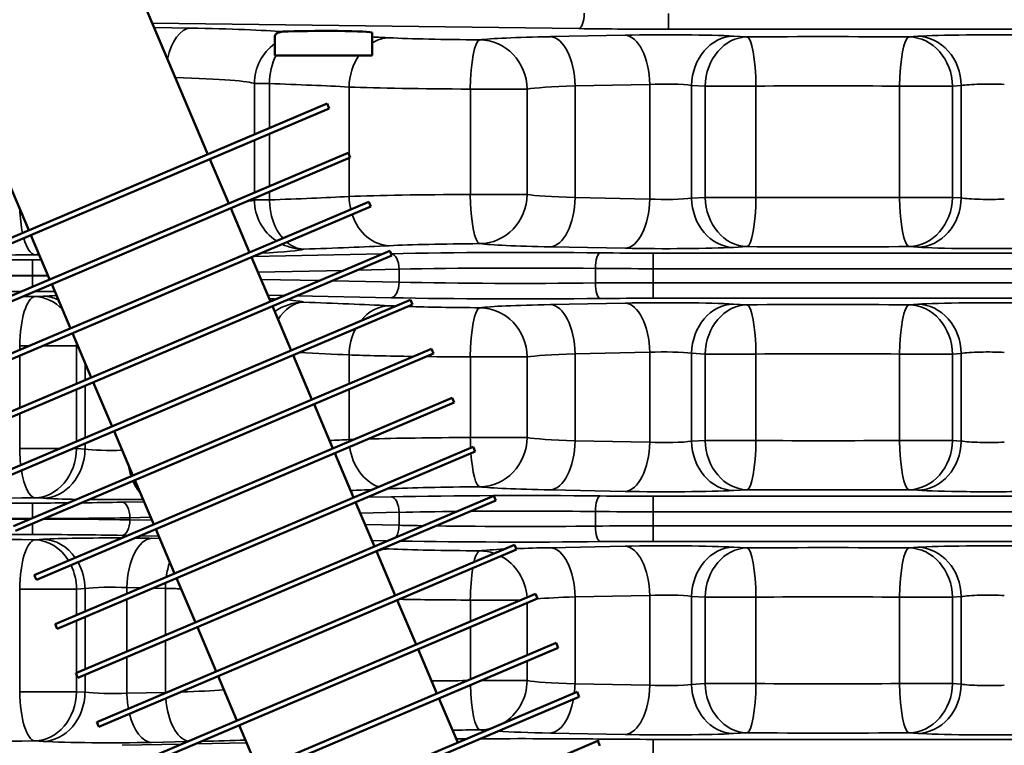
# Model space of a CAD drawing. Header units: inches. Extents: x 1 to 237, y 4 to 150.
# Tile 107 of 209: x 138.72 to 142.52, y 123.02 to 125.82. Entities that reach past the tile are written whole.
import ezdxf

# ---------------------------------------------------------------- set-up
doc = ezdxf.new("R2010")
doc.units = ezdxf.units.IN
doc.header["$LTSCALE"] = 7
doc.header["$MEASUREMENT"] = 0
for name, color, linetype, lineweight in [('Dimension (ANSI)', 7, 'Continuous', 25), ('Visible (ANSI)', 7, 'Continuous', 50), ('Visible Narrow (ANSI)', 7, 'Continuous', 35)]:
    doc.layers.add(name, color=color, linetype=linetype, lineweight=lineweight)
doc.styles.add('Dimension Text', font='tahoma.ttf')
doc.dimstyles.new('Dual Dimension', dxfattribs={"dimscale": 7, "dimtxt": 0.12, "dimasz": 0.098425, "dimexe": 0.125, "dimexo": 0.0625, "dimgap": 0.031496, "dimtad": 0, "dimtih": 1, "dimtoh": 1, "dimrnd": 1e-08, "dimzin": 4, "dimdsep": 46, "dimtxsty": 'Dimension Text', "dimcen": 0.09, "dimdle": 0.393701, "dimclrd": 256, "dimclre": 256, "dimclrt": 256, "dimadec": 0, "dimazin": 1, "dimtfac": 1, "dimtofl": 0, "dimtmove": 0, "dimatfit": 3, "dimfxl": 1, "dimtolj": 1, "dimtzin": 4, "dimlwd": -1, "dimlwe": -1, "dimarcsym": 0})

# ---------------------------------------------------------------- blocks, each defined once
blk = doc.blocks.new('*D12')
at = {"layer": 'Defpoints', "color": 0, "transparency": 16777216}
for p in [(154.0116, 137.5502), (154.0116, 123.2195), (119.8044, 114.4515)]:
    blk.add_point(p, dxfattribs=at)
at = {"layer": 'Dimension (ANSI)', "transparency": 16777216}
for p, q in [((119.8044, 114.889), (119.8044, 138.4252)), ((154.0116, 123.657), (154.0116, 138.4252)), ((120.4934, 137.5502), (132.9899, 137.5502)), ((153.3227, 137.5502), (140.8261, 137.5502))]:
    blk.add_line(p, q, dxfattribs=at)
for points in [[(120.4934, 137.665), (120.4934, 137.4354), (119.8044, 137.5502)], [(153.3227, 137.665), (153.3227, 137.4354), (154.0116, 137.5502)]]:
    blk.add_solid(points, dxfattribs=at)
at = {"layer": 'Dimension (ANSI)', "transparency": 16777216, "insert": (136.908, 137.5502), "char_height": 0.84, "attachment_point": 5, "style": 'Dimension Text'}
blk.add_mtext('\\A1;{\\H3.0x;(}\\S34.21^ 868.9 mm;{\\H3.0x;)}', dxfattribs=at)

msp = doc.modelspace()

# ---------------------------------------------------------------- linework, layer by layer
at = {"layer": 'Visible (ANSI)'}
for p, q in [((138.9882, 126.3891), (139.4489, 125.3037)), ((138.2978, 126.096), (138.7585, 125.0107)), ((139.7069, 125.685), (139.7069, 125.7598)), ((140.0819, 125.685), (140.0819, 125.7731)), ((139.7069, 125.685), (140.0819, 125.685)), ((138.2983, 124.8153), (139.9092, 125.4991)), ((139.9092, 125.4991), (139.917, 125.4807)), ((138.3061, 124.7969), (139.917, 125.4807)), ((138.3785, 124.6263), (139.9894, 125.3101)), ((139.9894, 125.3101), (139.9972, 125.2917)), ((138.3863, 124.6079), (139.9972, 125.2917)), ((139.4567, 125.2853), (139.5292, 125.1147)), ((138.4588, 124.4372), (140.0697, 125.121)), ((140.0697, 125.121), (140.0775, 125.1026)), ((138.4666, 124.4188), (140.0775, 125.1026)), ((139.537, 125.0963), (139.6094, 124.9257)), ((138.7664, 124.9923), (138.8388, 124.8217)), ((138.539, 124.2482), (140.1499, 124.932)), ((140.1499, 124.932), (140.1577, 124.9136)), ((138.5468, 124.2298), (140.1577, 124.9136)), ((139.6172, 124.9073), (139.6896, 124.7366)), ((138.8466, 124.8032), (138.919, 124.6326)), ((138.6193, 124.0592), (140.2301, 124.7429)), ((140.2301, 124.7429), (140.238, 124.7245)), ((138.6271, 124.0408), (140.238, 124.7245)), ((139.6975, 124.7182), (139.7699, 124.5476)), ((138.9268, 124.6142), (138.9993, 124.4436)), ((138.6995, 123.8701), (140.3104, 124.5539)), ((140.3104, 124.5539), (140.3182, 124.5355)), ((138.7073, 123.8517), (140.3182, 124.5355)), ((139.7777, 124.5292), (139.8501, 124.3585)), ((139.0071, 124.4252), (139.0795, 124.2545)), ((138.7797, 123.6811), (140.3906, 124.3649)), ((140.3906, 124.3649), (140.3984, 124.3464)), ((138.7876, 123.6627), (140.3984, 124.3464)), ((139.858, 124.3401), (139.9304, 124.1695)), ((139.0873, 124.2361), (139.1598, 124.0655)), ((138.86, 123.492), (140.4709, 124.1758)), ((140.4709, 124.1758), (140.4787, 124.1574)), ((138.8678, 123.4736), (140.4787, 124.1574)), ((139.9382, 124.1511), (140.0106, 123.9805)), ((139.1676, 124.0471), (139.24, 123.8764)), ((138.9402, 123.303), (140.5511, 123.9868)), ((140.5511, 123.9868), (140.5589, 123.9684)), ((138.9481, 123.2846), (140.5589, 123.9684)), ((140.0184, 123.962), (140.0909, 123.7914)), ((139.2478, 123.858), (139.3202, 123.6874)), ((139.0205, 123.114), (140.6314, 123.7977)), ((140.6314, 123.7977), (140.6392, 123.7793)), ((139.0283, 123.0955), (140.6392, 123.7793)), ((140.0987, 123.773), (140.1711, 123.6024)), ((138.7797, 123.6811), (138.7876, 123.6627)), ((139.3281, 123.669), (139.4005, 123.4984)), ((139.1007, 122.9249), (140.7116, 123.6087)), ((140.7116, 123.6087), (140.7194, 123.5903)), ((139.1085, 122.9065), (140.7194, 123.5903)), ((140.1789, 123.584), (140.2514, 123.4133)), ((138.86, 123.492), (138.8678, 123.4736)), ((139.4083, 123.4799), (139.4807, 123.3093)), ((139.181, 122.7359), (140.7919, 123.4196)), ((139.1888, 122.7175), (140.7997, 123.4012)), ((140.7919, 123.4196), (140.7997, 123.4012)), ((140.2592, 123.3949), (140.3316, 123.2243)), ((138.9402, 123.303), (138.9481, 123.2846)), ((139.4885, 123.2909), (139.561, 123.1203)), ((139.2612, 122.5468), (140.8721, 123.2306)), ((139.269, 122.5284), (140.8799, 123.2122)), ((140.8721, 123.2306), (140.8799, 123.2122)), ((140.3394, 123.2059), (140.4118, 123.0352)), ((139.0205, 123.114), (139.0283, 123.0955)), ((139.5688, 123.1019), (139.6412, 122.9312)), ((139.3415, 122.3578), (140.9523, 123.0416)), ((140.9523, 123.0416), (140.9602, 123.0231))]:
    msp.add_line(p, q, dxfattribs=at)
msp.add_ellipse((139.8944, 125.7731), major_axis=(0.1875, 0), ratio=0.034921, start_param=0, end_param=2.543026, dxfattribs=at)
msp.add_open_spline([(139.7069, 125.7598), (139.7069, 125.76), (139.7069, 125.7602), (139.7073, 125.7639), (139.7112, 125.7685), (139.7236, 125.7744), (139.7307, 125.7763), (139.7395, 125.7768)], degree=3, knots=[-0.2880915, -0.2880915, -0.2880915, -0.2880915, -0.2793785, -0.2793785, -0.1182034, -0.1182034, 0, 0, 0, 0], dxfattribs=at)
at = {"layer": 'Visible Narrow (ANSI)'}
for p, q in [((141.2244, 125.7862), (141.2244, 125.8462)), ((139.2343, 125.8093), (140.879, 125.7884)), ((139.3805, 125.7905), (139.2411, 125.7933)), ((141.057, 125.7633), (140.7691, 125.7575)), ((141.2244, 125.7862), (143.6182, 125.7862)), ((141.5273, 125.7567), (141.4749, 125.7596)), ((142.1854, 125.7588), (142.1515, 125.7566)), ((139.628, 125.5766), (139.6859, 125.5766)), ((139.628, 125.5766), (139.628, 125.3798)), ((139.6859, 125.4044), (139.6859, 125.5766)), ((140.8641, 125.5676), (141.152, 125.5734)), ((140.8641, 125.5676), (140.8641, 125.137)), ((141.152, 125.5734), (141.152, 125.1312)), ((141.3137, 125.5697), (141.3662, 125.5668)), ((141.3137, 125.1348), (141.3137, 125.5697)), ((141.3662, 125.5668), (141.5616, 125.5668)), ((141.3662, 125.5668), (141.3662, 125.1377)), ((141.5616, 125.1377), (141.5616, 125.5668)), ((142.1155, 125.5667), (142.3192, 125.5667)), ((142.1155, 125.5667), (142.1155, 125.1378)), ((142.3192, 125.5667), (142.3531, 125.5689)), ((142.3192, 125.1378), (142.3192, 125.5667)), ((142.3531, 125.5689), (142.3531, 125.1356)), ((139.9932, 125.5632), (139.9932, 125.3011)), ((140.4606, 125.5554), (140.6796, 125.5554)), ((140.4606, 125.5554), (140.4606, 125.1491)), ((140.6796, 125.1491), (140.6796, 125.5554)), ((139.6859, 125.1813), (139.6859, 125.3826)), ((139.628, 125.358), (139.628, 125.1567)), ((139.9932, 125.29), (139.9932, 125.1413)), ((139.6859, 125.1279), (139.6859, 125.1595)), ((140.6796, 125.1491), (140.4606, 125.1491)), ((139.628, 125.1349), (139.628, 125.1279)), ((139.6859, 125.1279), (139.628, 125.1279)), ((141.152, 125.1312), (140.8641, 125.137)), ((141.3662, 125.1377), (141.3137, 125.1348)), ((141.5616, 125.1377), (141.3662, 125.1377)), ((142.3192, 125.1378), (142.1155, 125.1378)), ((142.3531, 125.1356), (142.3192, 125.1378)), ((140.1215, 124.9199), (139.6234, 124.9099)), ((140.1558, 124.9206), (140.1547, 124.9206)), ((140.7691, 124.9471), (141.057, 124.9413)), ((141.1658, 124.9227), (141.1658, 124.8627)), ((143.3812, 124.9227), (141.1658, 124.9227)), ((141.4749, 124.9449), (141.5273, 124.9479)), ((142.1515, 124.948), (142.1854, 124.9457)), ((138.7733, 124.8965), (138.5406, 124.8965)), ((138.7733, 124.8965), (138.7733, 124.8365)), ((138.7816, 124.9165), (138.7989, 124.9155)), ((139.6417, 124.8497), (139.9717, 124.8563)), ((140.0254, 124.8574), (140.1858, 124.8607)), ((140.1858, 124.8607), (140.1858, 124.8108)), ((140.943, 124.8638), (140.943, 124.8076)), ((141.1658, 124.8627), (143.3812, 124.8627)), ((141.1658, 124.8087), (141.1658, 124.8627)), ((138.7733, 124.8349), (138.3956, 124.8349)), ((138.3994, 124.8365), (138.7733, 124.8365)), ((138.7733, 124.8365), (138.7733, 124.8349)), ((138.7733, 124.7939), (138.7733, 124.8349)), ((139.8789, 124.8169), (139.6536, 124.8215)), ((140.1858, 124.8108), (139.9277, 124.816)), ((141.1658, 124.7487), (141.1658, 124.8087)), ((143.3812, 124.8087), (141.1658, 124.8087)), ((137.0718, 124.7749), (138.7287, 124.7749)), ((138.8139, 124.7567), (138.7816, 124.7549)), ((139.6796, 124.7604), (139.7426, 124.7591)), ((139.7915, 124.7581), (140.1558, 124.7508)), ((141.057, 124.7301), (140.7691, 124.7243)), ((141.1658, 124.7487), (143.3812, 124.7487)), ((141.5273, 124.7236), (141.4749, 124.7265)), ((142.1854, 124.7257), (142.1515, 124.7235)), ((138.7233, 124.565), (138.7598, 124.565)), ((138.7233, 124.565), (138.7233, 124.5495)), ((138.811, 124.565), (138.9427, 124.565)), ((138.9427, 124.565), (138.9476, 124.5653)), ((138.9427, 124.4196), (138.9427, 124.565)), ((140.8641, 124.5344), (141.152, 124.5402)), ((141.152, 124.5402), (141.152, 124.1937)), ((138.7233, 124.5278), (138.7233, 124.3264)), ((139.9932, 124.5301), (139.9932, 124.4193)), ((140.4606, 124.5223), (140.6796, 124.5223)), ((140.4606, 124.5223), (140.4606, 124.2116)), ((140.6796, 124.2116), (140.6796, 124.5223)), ((140.8641, 124.5344), (140.8641, 124.1995)), ((141.3137, 124.5366), (141.3662, 124.5337)), ((141.3137, 124.1973), (141.3137, 124.5366)), ((141.3662, 124.5337), (141.5616, 124.5337)), ((141.3662, 124.5337), (141.3662, 124.2002)), ((141.5616, 124.2002), (141.5616, 124.5337)), ((142.1155, 124.5336), (142.3192, 124.5336)), ((142.1155, 124.5336), (142.1155, 124.2003)), ((142.3192, 124.5336), (142.3531, 124.5358)), ((142.3192, 124.2003), (142.3192, 124.5336)), ((142.3531, 124.5358), (142.3531, 124.1981)), ((138.9751, 124.5006), (138.9751, 124.4333)), ((138.9427, 124.1965), (138.9427, 124.3978)), ((138.9751, 124.4116), (138.9751, 124.2102)), ((139.9932, 124.3975), (139.9932, 124.2038)), ((138.7233, 124.3047), (138.7233, 124.1689)), ((140.6796, 124.2116), (140.4606, 124.2116)), ((141.152, 124.1937), (140.8641, 124.1995)), ((141.3662, 124.2002), (141.3137, 124.1973)), ((141.5616, 124.2002), (141.3662, 124.2002)), ((142.3192, 124.2003), (142.1155, 124.2003)), ((142.3531, 124.1981), (142.3192, 124.2003)), ((138.8777, 124.1689), (138.7233, 124.1689)), ((138.9427, 124.1689), (138.9289, 124.1689)), ((138.9427, 124.1689), (138.9427, 124.1747)), ((138.9751, 124.1671), (138.9427, 124.1689)), ((138.9751, 124.1885), (138.9751, 124.1671)), ((140.7691, 124.0096), (141.057, 124.0038)), ((141.4749, 124.0074), (141.5273, 124.0104)), ((142.1515, 124.0105), (142.1854, 124.0082)), ((138.7816, 123.979), (138.8139, 123.9772)), ((140.1558, 123.9831), (140.0637, 123.9813)), ((141.1658, 123.9852), (141.1658, 123.9252)), ((143.3812, 123.9852), (141.1658, 123.9852)), ((138.7733, 123.959), (137.0718, 123.959)), ((138.7733, 123.959), (138.7733, 123.9014)), ((139.2029, 123.9639), (139.1183, 123.9622)), ((137.0718, 123.899), (138.7676, 123.899)), ((138.7638, 123.8974), (137.0718, 123.8974)), ((139.1483, 123.9022), (139.2284, 123.9039)), ((139.1483, 123.8942), (139.1483, 123.9022)), ((139.2332, 123.8925), (139.1483, 123.8942)), ((140.0362, 123.9201), (140.1858, 123.9232)), ((140.1858, 123.9232), (140.1858, 123.8733)), ((140.943, 123.9263), (140.943, 123.8701)), ((141.1658, 123.9252), (143.3812, 123.9252)), ((141.1658, 123.8712), (141.1658, 123.9252)), ((138.7733, 123.8374), (138.7733, 123.8797)), ((140.1858, 123.8733), (140.055, 123.8759)), ((141.1658, 123.8112), (141.1658, 123.8712)), ((143.3812, 123.8712), (141.1658, 123.8712)), ((137.0718, 123.8374), (138.7733, 123.8374)), ((138.8139, 123.8192), (138.7816, 123.8174)), ((139.1183, 123.8342), (139.1395, 123.8338)), ((139.1884, 123.8328), (139.2591, 123.8314)), ((139.263, 123.8222), (139.2318, 123.8229)), ((140.0809, 123.8148), (140.143, 123.8135)), ((141.057, 123.7926), (140.7691, 123.7868)), ((141.1658, 123.8112), (143.3812, 123.8112)), ((141.5273, 123.7861), (141.4749, 123.789)), ((142.1854, 123.7882), (142.1515, 123.786)), ((138.9427, 123.6275), (138.9751, 123.6293)), ((138.9751, 123.6293), (138.9751, 123.5409)), ((139.1368, 123.633), (139.1895, 123.6319)), ((139.1368, 123.6096), (139.1368, 123.633)), ((139.2384, 123.6309), (139.2855, 123.63)), ((139.2855, 123.63), (139.2855, 123.4495)), ((138.7233, 123.6275), (138.9427, 123.6275)), ((138.7233, 123.6275), (138.7233, 123.2314)), ((138.9427, 123.5271), (138.9427, 123.6275)), ((140.8641, 123.5969), (141.152, 123.6027)), ((140.8641, 123.5969), (140.8641, 123.262)), ((141.152, 123.6027), (141.152, 123.2562)), ((141.3137, 123.5991), (141.3662, 123.5962)), ((141.3137, 123.2598), (141.3137, 123.5991)), ((141.3662, 123.5962), (141.5616, 123.5962)), ((141.3662, 123.5962), (141.3662, 123.2627)), ((141.5616, 123.2627), (141.5616, 123.5962)), ((142.1155, 123.5961), (142.3192, 123.5961)), ((142.1155, 123.5961), (142.1155, 123.2628)), ((142.3192, 123.5961), (142.3531, 123.5983)), ((142.3192, 123.2628), (142.3192, 123.5961)), ((142.3531, 123.5983), (142.3531, 123.2606)), ((139.1368, 123.3864), (139.1368, 123.5878)), ((140.4606, 123.5848), (140.6553, 123.5848)), ((140.4606, 123.5848), (140.4606, 123.5021)), ((140.6796, 123.372), (140.6796, 123.5734)), ((138.9751, 123.5192), (138.9751, 123.3178)), ((138.9427, 123.304), (138.9427, 123.5054)), ((140.4606, 123.4804), (140.4606, 123.279)), ((139.2855, 123.4278), (139.2855, 123.2289)), ((139.1368, 123.2259), (139.1368, 123.3647)), ((140.6796, 123.2741), (140.6796, 123.3503)), ((138.9427, 123.2314), (138.9427, 123.2972)), ((138.9751, 123.2961), (138.9751, 123.2296)), ((140.6796, 123.2741), (140.5003, 123.2741)), ((141.152, 123.2562), (140.8641, 123.262)), ((141.3662, 123.2627), (141.3137, 123.2598)), ((141.5616, 123.2627), (141.3662, 123.2627)), ((142.3192, 123.2628), (142.1155, 123.2628)), ((142.3531, 123.2606), (142.3192, 123.2628)), ((138.9427, 123.2314), (138.7233, 123.2314)), ((138.9751, 123.2296), (138.9427, 123.2314)), ((139.2855, 123.2289), (139.1368, 123.2259)), ((140.7691, 123.0721), (141.057, 123.0663)), ((141.4749, 123.0699), (141.5273, 123.0729)), ((142.1515, 123.073), (142.1854, 123.0707)), ((138.7816, 123.0415), (138.8139, 123.0397)), ((139.3467, 123.0293), (139.1183, 123.0247)), ((139.2318, 123.036), (139.3691, 123.0388)), ((139.5974, 123.0344), (139.4004, 123.0304)), ((141.1658, 123.0477), (141.1658, 122.9877)), ((143.3812, 123.0477), (141.1658, 123.0477))]:
    msp.add_line(p, q, dxfattribs=at)
for centre, major_axis, ratio, start_param, end_param in [((140.879, 125.8483), (-0.0008, -0.06), 0.341996, 0.037147, 1.575143), ((139.3805, 125.6006), (0.0038, 0.19), 0.499924, 0.040307, 1.203852), ((138.9405, 125.7639), (-0.88, 0), 0.034921, 3.57395, 4.18879), ((137.9569, 125.6986), (-2.69, 0), 0.034921, 3.760494, 3.801641), ((141.0641, 125.7396), (-0.59, 0), 0.034921, 5.235988, 6.004144), ((140.7691, 125.5676), (-0.0038, 0.19), 0.499924, 4.70231, 6.242878), ((141.2244, 125.8215), (1.01, 0), 0.034921, 4.363323, 4.712389), ((141.212, 125.7539), (-0.31, 0), 0.034921, 3.700098, 5.235988), ((141.057, 125.5734), (-0.0038, 0.19), 0.499924, 4.70231, 6.242878), ((141.4749, 125.5697), (0.0106, 0.1897), 0.847676, 0.065832, 1.618133), ((141.5273, 125.5668), (0.0106, 0.1897), 0.847676, 0.065832, 1.618133), ((141.8319, 125.6986), (-1.69, 0), 0.034921, 4.522165, 4.893608), ((141.5273, 125.5668), (-0.0012, 0.19), 0.180226, 4.711236, 6.247697), ((142.1515, 125.5667), (0.0013, 0.19), 0.189075, 0.035548, 1.572068), ((142.1515, 125.5667), (-0.0125, 0.1896), 0.882528, 4.654492, 6.208904), ((142.4591, 125.7537), (-0.31, 0), 0.034921, 4.18879, 5.794493), ((142.1854, 125.5689), (-0.0125, 0.1896), 0.882528, 4.654492, 6.208904), ((139.8173, 125.5766), (0.0723, 0.1757), 0.995821, 1.014865, 1.959942), ((140.148, 125.5632), (0.0093, 0.1898), 0.814187, 0.060145, 0.500983), ((140.6041, 125.7645), (-0.56, 0), 0.034921, 0.618902, 1.378278), ((140.4969, 125.5554), (0.0013, 0.19), 0.191327, 0.035564, 1.572099), ((140.4969, 125.5554), (-0.023, 0.1886), 0.960779, 4.59582, 6.157004), ((139.8173, 125.5766), (0.0063, 0.1899), 0.691408, 0.986847, 1.593912), ((139.8173, 125.5766), (-0.0063, -0.1899), 0.691408, 4.12844, 4.735504), ((140.148, 125.5632), (0.0093, 0.1898), 0.814187, 0.915125, 1.610694), ((138.9405, 125.574), (0.69, 0), 0.044537, 0.084602, 0.982587), ((137.9569, 125.5088), (2.5, 0), 0.037575, 0.618902, 0.807082), ((141.0641, 125.5497), (0.4, 0), 0.051508, 2.094395, 2.862551), ((141.212, 125.564), (0.12, 0), 0.090212, 0.558505, 2.094395), ((141.8319, 125.5088), (1.5, 0), 0.039344, 1.380572, 1.752016), ((142.4591, 125.5639), (0.12, 0), 0.090212, 1.047198, 2.6529), ((140.6041, 125.5746), (0.75, 0), 0.026074, 3.760494, 4.519871), ((140.6041, 125.13), (-0.75, 0), 0.026074, 4.904907, 5.664284), ((140.4969, 125.1491), (0.0013, -0.19), 0.191327, 4.711087, 6.247621), ((140.4969, 125.1491), (-0.023, -0.1886), 0.960779, 0.126182, 1.687365), ((141.0641, 125.1548), (-0.4, 0), 0.051508, 0.279042, 1.047198), ((138.9405, 125.1305), (-0.69, 0), 0.044537, 2.817749, 3.05699), ((139.8173, 125.1279), (-0.0723, 0.1757), 0.995821, 1.18165, 2.166801), ((137.9569, 125.1958), (-2.5, 0), 0.037575, 2.334511, 2.522691), ((139.8173, 125.1279), (-0.0063, 0.1899), 0.691408, 1.547681, 2.440336), ((139.8173, 125.1279), (0.0063, -0.1899), 0.691408, 4.689274, 5.581929), ((139.8173, 125.1279), (-0.0063, 0.1899), 0.691408, 1.547681, 2.440336), ((139.8173, 125.1279), (0.0063, -0.1899), 0.691408, 4.689274, 5.581929), ((140.148, 125.1413), (0.0093, -0.1898), 0.814187, 4.672492, 4.93917), ((140.7691, 125.137), (-0.0038, -0.19), 0.499924, 0.040307, 1.580875), ((141.057, 125.1312), (-0.0038, -0.19), 0.499924, 0.040307, 1.580875), ((141.212, 125.1406), (-0.12, 0), 0.090212, 1.047198, 2.583087), ((141.4749, 125.1348), (0.0106, -0.1897), 0.847676, 4.665052, 6.217353), ((141.5273, 125.1377), (0.0106, -0.1897), 0.847676, 4.665052, 6.217353), ((141.5273, 125.1377), (-0.0012, -0.19), 0.180226, 0.035488, 1.57195), ((141.8319, 125.1958), (-1.5, 0), 0.039344, 1.389577, 1.76102), ((142.1515, 125.1378), (0.0013, -0.19), 0.189075, 4.711118, 6.247637), ((142.1515, 125.1378), (-0.0125, -0.1896), 0.882528, 0.074282, 1.628693), ((142.1854, 125.1356), (-0.0125, -0.1896), 0.882528, 0.074282, 1.628693), ((142.4591, 125.1407), (-0.12, 0), 0.090212, 0.488692, 2.094395), ((138.7816, 125.1064), (-0.0021, 0.19), 0.306548, 1.637848, 2.159022), ((140.148, 125.1413), (0.0093, -0.1898), 0.814187, 5.046671, 6.22304), ((138.7816, 125.1064), (0.0021, -0.19), 0.306548, 5.431453, 6.246512), ((139.8173, 125.1279), (0.0723, -0.1757), 0.995821, 5.440866, 5.89109), ((139.8173, 125.1279), (0.0063, -0.1899), 0.691408, 5.722136, 6.23486), ((139.8173, 125.1279), (0.0063, -0.1899), 0.691408, 5.722136, 6.23486), ((139.8173, 125.1279), (0.0063, -0.1899), 0.691408, 5.722136, 6.23486), ((139.8173, 125.1279), (0.0063, -0.1899), 0.691408, 5.722136, 6.23486), ((140.6041, 124.9401), (0.56, 0), 0.034921, 1.763315, 2.522691), ((141.0641, 124.9649), (0.59, 0), 0.034921, 3.420634, 4.18879), ((138.9405, 124.9407), (0.88, 0), 0.034921, 5.656928, 6.198583), ((137.9569, 125.0059), (2.69, 0), 0.034921, 5.476104, 5.664284), ((140.6608, 124.8901), (-1.01, 0), 0.034921, 4.410754, 5.235988), ((140.1558, 124.8607), (-0.0012, 0.06), 0.499924, 4.70231, 6.242878), ((140.9608, 124.8638), (0.0007, 0.06), 0.297065, 0.036558, 1.574024), ((141.1658, 124.9468), (-0.69, 0), 0.034921, 1.269162, 1.570796), ((141.212, 124.9507), (0.31, 0), 0.034921, 4.18879, 5.72468), ((141.8319, 125.0059), (1.69, 0), 0.034921, 4.53117, 4.902613), ((142.4591, 124.9508), (0.31, 0), 0.034921, 3.630285, 5.235988), ((137.9569, 125.0059), (2.69, 0), 0.034921, 4.947374, 5.023972), ((138.7733, 124.9206), (-0.69, 0), 0.034921, 1.570796, 1.619672), ((138.7816, 125.1064), (-0.0106, -0.1897), 0.847676, 0.065832, 0.167678), ((140.9608, 124.8638), (0.0007, 0.06), 0.297065, 1.04923, 1.049509), ((140.9608, 124.8638), (0.0007, 0.06), 0.297065, 0.886018, 0.886243), ((140.6608, 124.8301), (0.95, 0), 0.037126, 1.269162, 2.094395), ((141.1658, 124.8868), (0.75, 0), 0.032127, 4.410754, 4.712389), ((138.7733, 124.8606), (0.75, 0), 0.032127, 4.712389, 4.79133), ((138.7733, 124.8108), (-0.75, 0), 0.032127, 4.632444, 4.712389), ((140.1558, 124.8108), (-0.0012, -0.06), 0.499924, 0.040307, 1.580875), ((140.6608, 124.8413), (-0.95, 0), 0.037126, 1.047198, 1.872431), ((141.1658, 124.7846), (-0.75, 0), 0.032127, 4.712389, 5.014023), ((140.9608, 124.8076), (0.0007, -0.06), 0.297065, 4.709161, 6.246628), ((138.7733, 124.7508), (0.69, 0), 0.034921, 1.446719, 1.561243), ((138.7816, 124.565), (0.0021, 0.19), 0.306548, 0.036673, 1.574244), ((137.9569, 124.6655), (-2.69, 0), 0.034921, 4.400806, 4.419349), ((138.7816, 124.565), (-0.0106, 0.1897), 0.847676, 5.493379, 6.217353), ((139.0768, 124.751), (-0.31, 0), 0.034921, 5.462881, 5.72468), ((138.8139, 124.5668), (-0.0106, 0.1897), 0.847676, 5.846369, 6.217353), ((138.9405, 124.7308), (-0.88, 0), 0.034921, 3.64616, 3.703476), ((139.8173, 124.5435), (0.0723, 0.1757), 0.995821, 0.392095, 1.017869), ((139.8173, 124.5435), (0.0063, 0.1899), 0.691408, 0.048325, 0.889027), ((139.8173, 124.5435), (0.0063, 0.1899), 0.691408, 0.048325, 0.889027), ((139.8173, 124.5435), (0.0063, 0.1899), 0.691408, 0.048325, 0.889027), ((139.8173, 124.5435), (0.0063, 0.1899), 0.691408, 0.048325, 0.889027), ((138.9405, 124.7308), (-0.88, 0), 0.034921, 3.226195, 3.53127), ((137.9569, 124.6655), (-2.69, 0), 0.034921, 3.760494, 3.948674), ((140.6608, 124.7813), (1.01, 0), 0.034921, 4.18879, 5.014023), ((140.9608, 124.8076), (0.0007, -0.06), 0.297065, 5.558538, 5.722217), ((141.1658, 124.7246), (0.69, 0), 0.034921, 1.570796, 1.872431), ((141.212, 124.7207), (-0.31, 0), 0.034921, 3.700098, 5.235988), ((141.057, 124.5402), (-0.0038, 0.19), 0.499924, 4.70231, 6.242878), ((142.4591, 124.7206), (-0.31, 0), 0.034921, 4.18879, 5.794493), ((140.148, 124.5301), (0.0093, 0.1898), 0.814187, 0.060145, 0.846274), ((140.6041, 124.7313), (-0.56, 0), 0.034921, 0.618902, 0.693316), ((140.6041, 124.7313), (-0.56, 0), 0.034921, 0.816082, 1.378278), ((140.4969, 124.5223), (0.0013, 0.19), 0.191327, 0.035564, 1.572099), ((141.0641, 124.7065), (-0.59, 0), 0.034921, 5.235988, 6.004144), ((140.4969, 124.5223), (-0.023, 0.1886), 0.960779, 4.59582, 6.157004), ((140.7691, 124.5344), (-0.0038, 0.19), 0.499924, 4.70231, 6.242878), ((141.4749, 124.5366), (0.0106, 0.1897), 0.847676, 0.065832, 1.618133), ((141.5273, 124.5337), (0.0106, 0.1897), 0.847676, 0.065832, 1.618133), ((141.8319, 124.6655), (-1.69, 0), 0.034921, 4.522165, 4.893608), ((141.5273, 124.5337), (-0.0012, 0.19), 0.180226, 4.711236, 6.247697), ((142.1515, 124.5336), (0.0013, 0.19), 0.189075, 0.035548, 1.572068), ((142.1515, 124.5336), (-0.0125, 0.1896), 0.882528, 4.654492, 6.208904), ((142.1854, 124.5358), (-0.0125, 0.1896), 0.882528, 4.654492, 6.208904), ((140.148, 124.5301), (0.0093, 0.1898), 0.814187, 1.047636, 1.610694), ((138.7816, 124.565), (0.0106, -0.1897), 0.847676, 1.523459, 1.593121), ((141.212, 124.5309), (0.12, 0), 0.090212, 0.558505, 2.094395), ((142.4591, 124.5307), (0.12, 0), 0.090212, 1.047198, 2.6529), ((137.9569, 124.4756), (2.5, 0), 0.037575, 0.618902, 0.741248), ((140.6041, 124.5415), (0.75, 0), 0.026074, 3.760494, 4.206692), ((140.6041, 124.5415), (0.75, 0), 0.026074, 4.280896, 4.519871), ((141.0641, 124.5166), (0.4, 0), 0.051508, 2.094395, 2.862551), ((141.8319, 124.4756), (1.5, 0), 0.039344, 1.380572, 1.752016), ((137.9569, 124.2583), (-2.5, 0), 0.037575, 2.472213, 2.522691), ((140.6041, 124.1925), (-0.75, 0), 0.026074, 5.620534, 5.664284), ((140.148, 124.2038), (0.0093, -0.1898), 0.814187, 4.672492, 4.712178), ((140.6041, 124.1925), (-0.75, 0), 0.026074, 4.904907, 5.508954), ((140.4969, 124.2116), (-0.0013, 0.19), 0.191327, 1.569494, 1.780248), ((140.4969, 124.2116), (-0.023, -0.1886), 0.960779, 0.126182, 1.687365), ((141.0641, 124.2173), (-0.4, 0), 0.051508, 0.279042, 1.047198), ((140.7691, 124.1995), (-0.0038, -0.19), 0.499924, 0.040307, 1.580875), ((141.5273, 124.2002), (0.0106, -0.1897), 0.847676, 4.665052, 6.217353), ((141.5273, 124.2002), (-0.0012, -0.19), 0.180226, 0.035488, 1.57195), ((141.8319, 124.2583), (-1.5, 0), 0.039344, 1.389577, 1.76102), ((142.1515, 124.2003), (0.0013, -0.19), 0.189075, 4.711118, 6.247637), ((142.1515, 124.2003), (-0.0125, -0.1896), 0.882528, 0.074282, 1.628693), ((142.1854, 124.1981), (-0.0125, -0.1896), 0.882528, 0.074282, 1.628693), ((142.4591, 124.2032), (-0.12, 0), 0.090212, 0.488692, 2.094395), ((138.7816, 124.1689), (-0.0021, 0.19), 0.306548, 1.567349, 1.909989), ((138.7816, 124.1689), (-0.0106, -0.1897), 0.847676, 0.065832, 1.618133), ((138.8139, 124.1671), (-0.0106, -0.1897), 0.847676, 0.065832, 1.618133), ((139.0768, 124.1728), (-0.12, 0), 0.090212, 0.558505, 1.92546), ((140.148, 124.2038), (0.0093, -0.1898), 0.814187, 4.822738, 5.958152), ((141.057, 124.1937), (-0.0038, -0.19), 0.499924, 0.040307, 1.580875), ((141.212, 124.2031), (-0.12, 0), 0.090212, 1.047198, 2.583087), ((141.4749, 124.1973), (0.0106, -0.1897), 0.847676, 4.665052, 6.217353), ((140.4969, 124.2116), (0.0013, -0.19), 0.191327, 5.037607, 6.247621), ((138.7816, 124.1689), (0.0021, -0.19), 0.306548, 5.168897, 6.246512), ((139.2318, 124.1634), (0.0038, -0.19), 0.499924, 5.00055, 5.262081), ((139.2318, 124.1634), (0.0038, -0.19), 0.499924, 5.383539, 5.77601), ((137.9569, 124.0684), (2.69, 0), 0.034921, 5.574517, 5.623303), ((137.9569, 124.0684), (2.69, 0), 0.034921, 5.65901, 5.664284), ((140.148, 124.2038), (0.0093, -0.1898), 0.814187, 6.180832, 6.22304), ((140.6041, 124.0026), (0.56, 0), 0.034921, 1.763315, 2.522691), ((141.0641, 124.0274), (0.59, 0), 0.034921, 3.420634, 4.18879), ((141.8319, 124.0684), (1.69, 0), 0.034921, 4.53117, 4.902613), ((142.4591, 124.0133), (0.31, 0), 0.034921, 3.630285, 5.235988), ((137.9569, 124.0684), (2.69, 0), 0.034921, 4.400806, 5.023972), ((139.0768, 123.9829), (0.31, 0), 0.034921, 3.700098, 4.263384), ((139.0768, 123.9829), (0.31, 0), 0.034921, 4.434881, 5.117537), ((140.6608, 123.9526), (-1.01, 0), 0.034921, 4.410754, 5.235988), ((140.1558, 123.9232), (-0.0012, 0.06), 0.499924, 4.70231, 6.242878), ((140.9608, 123.9263), (0.0007, 0.06), 0.297065, 0.036558, 1.574024), ((141.1658, 124.0093), (-0.69, 0), 0.034921, 1.269162, 1.570796), ((141.212, 124.0132), (0.31, 0), 0.034921, 4.18879, 5.72468), ((138.7733, 123.9831), (-0.69, 0), 0.034921, 1.570796, 1.770179), ((138.7733, 123.9831), (-0.69, 0), 0.034921, 1.848097, 2.094395), ((139.1183, 123.9022), (-0.0012, 0.06), 0.499924, 4.70231, 6.242878), ((140.9608, 123.9263), (0.0007, 0.06), 0.297065, 1.050359, 1.050691), ((140.9608, 123.9263), (0.0007, 0.06), 0.297065, 0.885065, 0.885333), ((138.7733, 123.8733), (-0.75, 0), 0.032127, 4.18879, 4.656943), ((138.7733, 123.9231), (0.75, 0), 0.032127, 4.773181, 5.235988), ((139.1183, 123.8942), (-0.0012, -0.06), 0.499924, 0.040307, 1.580875), ((140.6608, 123.8926), (0.95, 0), 0.037126, 1.838572, 2.094395), ((140.6608, 123.8926), (0.95, 0), 0.037126, 1.269162, 1.781892), ((141.1658, 123.9493), (0.75, 0), 0.032127, 4.410754, 4.712389), ((140.1558, 123.8733), (-0.0012, -0.06), 0.499924, 0.692503, 1.580875), ((140.6608, 123.9038), (-0.95, 0), 0.037126, 1.047198, 1.15784), ((140.6608, 123.9038), (-0.95, 0), 0.037126, 1.213991, 1.872431), ((141.1658, 123.8471), (-0.75, 0), 0.032127, 4.712389, 5.014023), ((140.9608, 123.8701), (0.0007, -0.06), 0.297065, 4.709161, 6.246628), ((137.9569, 123.728), (-2.69, 0), 0.034921, 4.400806, 5.023972), ((138.7733, 123.8133), (0.69, 0), 0.034921, 1.047198, 1.570796), ((139.0768, 123.8135), (-0.31, 0), 0.034921, 4.58255, 5.72468), ((138.8139, 123.6293), (-0.0106, 0.1897), 0.847676, 5.34099, 6.217353), ((139.2318, 123.633), (0.0038, 0.19), 0.499924, 0.040307, 1.580875), ((139.0768, 123.8135), (-0.31, 0), 0.034921, 4.18879, 4.416379), ((140.9608, 123.8701), (0.0007, -0.06), 0.297065, 5.557569, 5.723419), ((138.7816, 123.6275), (0.0021, 0.19), 0.306548, 0.036673, 1.574244), ((138.7816, 123.6275), (-0.0106, 0.1897), 0.847676, 5.279438, 6.217353), ((140.148, 123.5926), (0.0093, 0.1898), 0.814187, 0.060145, 0.380219), ((137.9569, 123.728), (-2.69, 0), 0.034921, 3.760494, 3.775803), ((140.6041, 123.7938), (-0.56, 0), 0.034921, 0.618902, 1.378278), ((140.6608, 123.8438), (1.01, 0), 0.034921, 4.22968, 5.014023), ((141.0641, 123.769), (-0.59, 0), 0.034921, 5.637711, 6.004144), ((141.0641, 123.769), (-0.59, 0), 0.034921, 5.235988, 5.520579), ((140.7691, 123.5969), (-0.0038, 0.19), 0.499924, 4.70231, 6.242878), ((141.1658, 123.7871), (0.69, 0), 0.034921, 1.570796, 1.872431), ((141.212, 123.7832), (-0.31, 0), 0.034921, 3.700098, 5.235988), ((141.057, 123.6027), (-0.0038, 0.19), 0.499924, 4.70231, 6.242878), ((141.4749, 123.5991), (0.0106, 0.1897), 0.847676, 0.065832, 1.618133), ((141.5273, 123.5962), (0.0106, 0.1897), 0.847676, 0.065832, 1.618133), ((141.8319, 123.728), (-1.69, 0), 0.034921, 4.522165, 4.893608), ((141.5273, 123.5962), (-0.0012, 0.19), 0.180226, 4.711236, 6.247697), ((142.1515, 123.5961), (0.0013, 0.19), 0.189075, 0.035548, 1.572068), ((142.1515, 123.5961), (-0.0125, 0.1896), 0.882528, 4.654492, 6.208904), ((142.4591, 123.7831), (-0.31, 0), 0.034921, 4.18879, 5.794493), ((142.1854, 123.5983), (-0.0125, 0.1896), 0.882528, 4.654492, 6.208904), ((140.4969, 123.5848), (0.0013, 0.19), 0.191327, 0.035564, 0.691688), ((140.4969, 123.5848), (-0.023, 0.1886), 0.960779, 5.841643, 6.157004), ((140.4969, 123.5848), (0.023, -0.1886), 0.960779, 1.507867, 2.550685), ((138.7816, 123.6275), (0.0106, -0.1897), 0.847676, 1.523459, 2.028239), ((138.8139, 123.6293), (-0.0106, 0.1897), 0.847676, 4.665052, 5.229695), ((139.3805, 123.63), (0.0038, 0.19), 0.499924, 1.01872, 1.346887), ((140.4969, 123.5848), (0.0013, 0.19), 0.191327, 0.869735, 1.572099), ((139.0768, 123.6236), (0.12, 0), 0.090212, 1.047198, 2.583087), ((139.3805, 123.63), (0.0038, 0.19), 0.499924, 1.46836, 1.580875), ((138.9405, 123.6034), (0.69, 0), 0.044537, 0.943742, 1.047198), ((141.0641, 123.5791), (0.4, 0), 0.051508, 2.094395, 2.620363), ((141.212, 123.5934), (0.12, 0), 0.090212, 0.558505, 2.094395), ((141.8319, 123.5381), (1.5, 0), 0.039344, 1.380572, 1.752016), ((142.4591, 123.5932), (0.12, 0), 0.090212, 1.047198, 2.6529), ((140.6041, 123.604), (0.75, 0), 0.026074, 4.123864, 4.519871), ((140.6041, 123.255), (-0.75, 0), 0.026074, 4.920761, 5.113961), ((140.4969, 123.2741), (0.0013, -0.19), 0.191327, 4.799289, 6.247621), ((140.4969, 123.2741), (-0.023, -0.1886), 0.960779, 0.632007, 1.687365), ((141.0641, 123.2798), (-0.4, 0), 0.051508, 0.279042, 1.047198), ((140.7691, 123.262), (-0.0038, -0.19), 0.499924, 1.391768, 1.580875), ((141.057, 123.2562), (-0.0038, -0.19), 0.499924, 0.040307, 1.580875), ((141.212, 123.2656), (-0.12, 0), 0.090212, 1.047198, 2.583087), ((141.4749, 123.2598), (0.0106, -0.1897), 0.847676, 4.665052, 6.217353), ((141.5273, 123.2627), (0.0106, -0.1897), 0.847676, 4.665052, 6.217353), ((141.5273, 123.2627), (-0.0012, -0.19), 0.180226, 0.035488, 1.57195), ((141.8319, 123.3208), (-1.5, 0), 0.039344, 1.389577, 1.76102), ((142.1515, 123.2628), (0.0013, -0.19), 0.189075, 4.711118, 6.247637), ((142.1515, 123.2628), (-0.0125, -0.1896), 0.882528, 0.074282, 1.628693), ((142.1854, 123.2606), (-0.0125, -0.1896), 0.882528, 0.074282, 1.628693), ((142.4591, 123.2657), (-0.12, 0), 0.090212, 0.488692, 2.094395), ((138.7816, 123.2314), (0.0021, -0.19), 0.306548, 4.708941, 6.246512), ((138.7816, 123.2314), (-0.0106, -0.1897), 0.847676, 0.065832, 1.618133), ((138.8139, 123.2296), (-0.0106, -0.1897), 0.847676, 0.065832, 1.618133), ((139.0768, 123.2353), (-0.12, 0), 0.090212, 0.558505, 2.094395), ((139.2318, 123.2259), (0.0038, -0.19), 0.499924, 4.70231, 5.024386), ((138.9405, 123.2555), (-0.69, 0), 0.044537, 2.094395, 2.104893), ((139.3805, 123.2289), (0.0038, -0.19), 0.499924, 4.70231, 4.715326), ((138.9405, 123.2555), (-0.69, 0), 0.044537, 2.200302, 2.543983), ((139.3805, 123.2289), (0.0038, -0.19), 0.499924, 4.827658, 6.157632), ((140.7691, 123.262), (-0.0038, -0.19), 0.499924, 0.040307, 1.2659), ((139.2318, 123.2259), (0.0038, -0.19), 0.499924, 5.13728, 6.242878), ((140.6041, 123.0651), (0.56, 0), 0.034921, 1.763315, 1.960182), ((140.4969, 123.2741), (-0.023, -0.1886), 0.960779, 0.126182, 0.379145), ((141.0641, 123.0899), (0.59, 0), 0.034921, 3.420634, 3.545646), ((141.0641, 123.0899), (0.59, 0), 0.034921, 3.706866, 4.18879), ((141.212, 123.0757), (0.31, 0), 0.034921, 4.18879, 5.72468), ((141.8319, 123.1309), (1.69, 0), 0.034921, 4.53117, 4.902613), ((142.4591, 123.0758), (0.31, 0), 0.034921, 3.630285, 5.235988), ((137.9569, 123.1309), (2.69, 0), 0.034921, 4.400806, 5.023972), ((139.0768, 123.0454), (0.31, 0), 0.034921, 3.700098, 5.235988), ((138.9405, 123.0657), (0.88, 0), 0.034921, 5.292672, 5.547533), ((140.6608, 123.0151), (-1.01, 0), 0.034921, 4.927154, 4.967499), ((140.6608, 123.0151), (-1.01, 0), 0.034921, 4.410754, 4.874732), ((140.9608, 122.9888), (0.0007, 0.06), 0.297065, 0.036558, 0.518404), ((141.1658, 123.0718), (-0.69, 0), 0.034921, 1.269162, 1.570796)]:
    msp.add_ellipse(centre, major_axis=major_axis, ratio=ratio, start_param=start_param, end_param=end_param, dxfattribs=at)

# ---------------------------------------------------------------- dimensions: what is measured, and where the dimension line sits
at = {"layer": 'Dimension (ANSI)'}
dim = msp.add_linear_dim(base=(154.0116, 137.5502), p1=(119.8044, 114.4515), p2=(154.0116, 123.2195), text='{\\H3.0x;(}\\S<>^ 868.9 mm;{\\H3.0x;)}', dimstyle='Dual Dimension', override={"dimgap": 0.031496, "dimtih": 0, "dimtoh": 0, "dimdec": 2, "dimpost": '\\X', "dimtol": 0, "dimlim": 0, "dimtp": 0, "dimtm": 0, "dimtdec": 2, "dimatfit": 1}, dxfattribs=at)
dim.commit()
dim.dimension.update_dxf_attribs({"geometry": '*D12', "text_midpoint": (136.908, 137.5502), "dimtype": 160})

doc.saveas('drawing.dxf')
